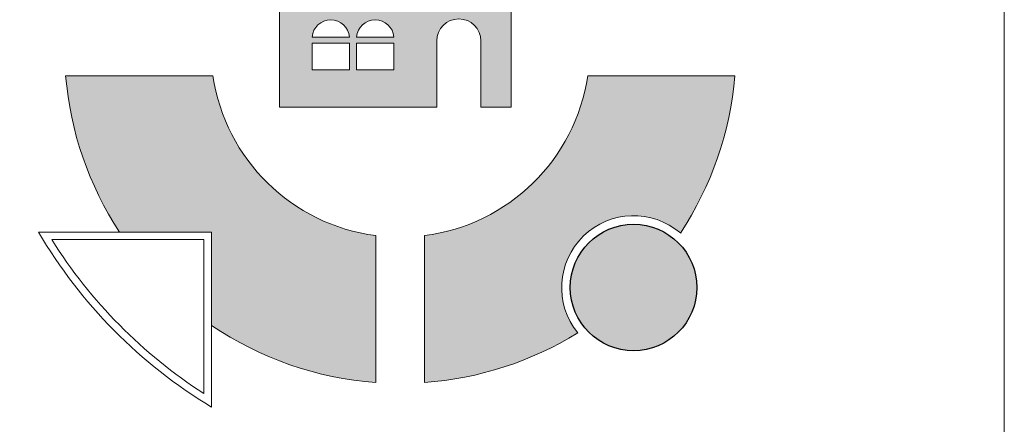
# Model space of a CAD drawing. Header units: centimetres. Extents: x 4440 to 22479, y -13438 to -10259.
# Tile 16 of 21: x 22292 to 22449, y -12490 to -12426. Entities that reach past the tile are written whole.
import ezdxf

# ---------------------------------------------------------------- set-up
doc = ezdxf.new("R2010")
doc.units = ezdxf.units.CM
doc.header["$MEASUREMENT"] = 0

msp = doc.modelspace()

# ---------------------------------------------------------------- hatches: boundary and pattern name
at = {"linetype": 'Continuous', "lineweight": 20}
h = msp.add_hatch(color=152, dxfattribs=at)
h.paths.add_polyline_path([(22333.42, -12421.68), (22333.42, -12439.86), (22358.47, -12439.86), (22358.47, -12429.31, -0.999998), (22365.47, -12429.31), (22365.47, -12439.86), (22370.29, -12439.86), (22370.29, -12421.68)])
h.paths.add_polyline_path([(22344.57, -12433.92), (22338.62, -12433.92), (22338.62, -12429.66), (22344.57, -12429.66)], flags=0)
h.paths.add_polyline_path([(22338.63, -12428.72, -0.933066), (22344.56, -12428.72)], flags=0)
h.paths.add_polyline_path([(22345.69, -12429.66), (22351.64, -12429.66), (22351.64, -12433.92), (22345.69, -12433.92)], flags=0)
h.paths.add_polyline_path([(22351.63, -12428.72), (22345.7, -12428.72, -0.933066)], flags=0)
for points in [[(22322.62, -12459.74), (22322.62, -12474.59, 0.131747), (22348.76, -12483.7), (22348.76, -12460.31, -0.33476), (22322.84, -12434.87), (22299.41, -12434.87, 0.125003), (22308, -12459.74)], [(22356.52, -12460.31), (22356.52, -12483.7, 0.1217), (22380.89, -12475.78, -0.913831), (22397.23, -12459.9, 0.125876), (22405.92, -12434.87), (22382.49, -12434.87, -0.335254)]]:
    msp.add_hatch(color=152, dxfattribs=at).paths.add_polyline_path(points)
at = {"linetype": 'Continuous', "lineweight": 25, "true_color": 0xdf0000}
msp.add_hatch(color=12, dxfattribs=at).paths.add_polyline_path([(22399.85, -12468.57, 1), (22379.71, -12468.57, 1)])

# ---------------------------------------------------------------- linework, layer by layer
at = {"color": 152, "linetype": 'Continuous', "lineweight": 20}
for p, q in [((22338.63, -12428.72), (22344.56, -12428.72)), ((22345.7, -12428.72), (22351.63, -12428.72)), ((22348.76, -12483.7), (22348.76, -12460.31)), ((22356.52, -12483.7), (22356.52, -12460.31))]:
    msp.add_line(p, q, dxfattribs=at)
at = {"color": 7, "linetype": 'Continuous', "lineweight": 13, "flags": 128}
msp.add_lwpolyline([(21872.77, -11161.7), (22448.77, -11161.7), (22448.77, -13438.44), (21872.77, -13438.44)], close=True, dxfattribs=at)
at = {"color": 152, "linetype": 'Continuous', "lineweight": 20, "flags": 128}
for points in [[(22358.47, -12439.86), (22333.42, -12439.86), (22333.42, -12421.68), (22370.29, -12421.68), (22370.29, -12439.86), (22365.47, -12439.86)], [(22358.47, -12439.86), (22358.47, -12429.31)], [(22365.47, -12439.86), (22365.47, -12429.31)], [(22299.41, -12434.87), (22322.84, -12434.87)], [(22405.92, -12434.87), (22382.49, -12434.87)], [(22322.62, -12487.61), (22322.62, -12459.74), (22295.09, -12459.74)], [(22322.62, -12487.61), (22322.62, -12459.74), (22295.09, -12459.74)], [(22321.41, -12485.47), (22321.41, -12460.95), (22297.19, -12460.95)]]:
    msp.add_lwpolyline(points, dxfattribs=at)
for points in [[(22338.62, -12433.92), (22344.57, -12433.92), (22344.57, -12429.66), (22338.62, -12429.66)], [(22345.69, -12433.92), (22351.64, -12433.92), (22351.64, -12429.66), (22345.69, -12429.66)]]:
    msp.add_lwpolyline(points, close=True, dxfattribs=at)
at = {"color": 12, "linetype": 'Continuous', "lineweight": 25, "true_color": 0xdf0000}
msp.add_circle((22389.78, -12468.57), 10.07, dxfattribs=at)
at = {"color": 152, "linetype": 'Continuous', "lineweight": 20}
for centre, radius, start, end in [((22341.59, -12428.92), 2.97, 3.9663, 176.0337), ((22348.67, -12428.92), 2.97, 3.9663, 176.0337), ((22361.97, -12429.31), 3.5, 0, 180), ((22352.66, -12430.4), 53.44, 184.8014, 213.3022), ((22352.66, -12430.4), 30.16, 188.5293, 262.5632), ((22352.66, -12430.4), 30.16, 277.3349, 351.4707), ((22352.66, -12430.4), 53.44, 326.5008, 355.1986), ((22389.78, -12468.57), 11.44, 49.3498, 219.038), ((22363.54, -12419.65), 79.32, 210.3556, 238.9414), ((22364.4, -12418.8), 79.32, 212.0949, 237.1888), ((22352.66, -12430.4), 53.44, 235.7898, 265.811), ((22352.66, -12430.4), 53.44, 274.1318, 301.887)]:
    msp.add_arc(centre, radius, start, end, dxfattribs=at)

doc.saveas('drawing.dxf')
